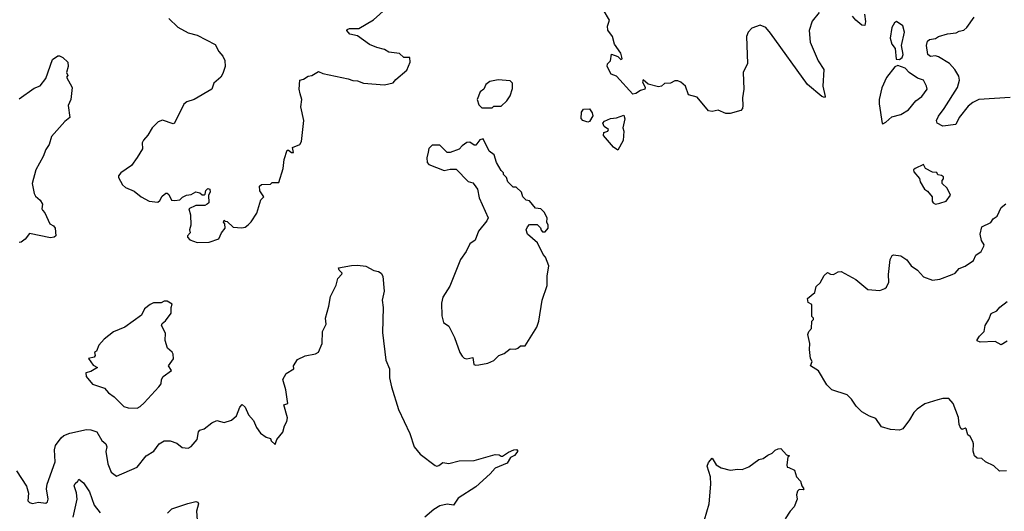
# Model space of a CAD drawing. Extents: x 1493970 to 1595317, y 729910 to 844791.
# Tile 238 of 256: x 1531589 to 1538165, y 830154 to 833438. Entities that reach past the tile are written whole.
import ezdxf

# ---------------------------------------------------------------- set-up
doc = ezdxf.new("R2010")
doc.units = 0

msp = doc.modelspace()

# ---------------------------------------------------------------- linework, layer by layer
at = {"layer": '0CON10XD'}
for points in [[(1532586.2, 833445), (1532645, 833388.8), (1532715, 833350), (1532773.9, 833333.9), (1532895, 833273.3), (1532918.8, 833225), (1532945, 833193.3), (1532958.8, 833165), (1532962.5, 833125), (1532945, 833077.5), (1532933.3, 833055), (1532886.7, 833015), (1532872.5, 832975), (1532754.5, 832905.5), (1532705, 832888.6), (1532685, 832874), (1532623.6, 832746.4), (1532615, 832742.5), (1532543.6, 832766.4), (1532515, 832756.7), (1532473.8, 832715), (1532444.1, 832665.9), (1532415.9, 832634.1), (1532408, 832615), (1532408.8, 832575), (1532375, 832516.7), (1532335, 832463.3), (1532264.2, 832415.8), (1532250, 832395), (1532250, 832385), (1532276.7, 832335), (1532295, 832316.7), (1532353.6, 832293.6), (1532400, 832255), (1532455, 832226.7), (1532511.7, 832218.3), (1532525, 832230), (1532540.7, 832259.3), (1532565, 832280), (1532575, 832280), (1532585, 832270), (1532603.6, 832233.6), (1532625, 832230), (1532660, 832235), (1532677, 832253), (1532703, 832267), (1532735, 832270), (1532765, 832287.5), (1532791.7, 832281.7), (1532808.3, 832268.3), (1532821.7, 832268.3), (1532828.3, 832271.7), (1532833, 832297), (1532845, 832310), (1532860, 832305), (1532862.5, 832285), (1532850, 832265), (1532852.5, 832215), (1532842.5, 832205), (1532825, 832196.2), (1532765, 832197.5), (1532720, 832175), (1532730, 832135), (1532732.5, 832065), (1532723.3, 832035), (1532727.5, 832015), (1532710, 831995), (1532710, 831985), (1532725, 831967.5), (1532775, 831950), (1532855, 831951.2), (1532920, 831975), (1532937.5, 832015), (1532962.5, 832045), (1532960, 832075), (1532950, 832085), (1532955, 832100), (1532961.7, 832091.7), (1532975, 832090), (1533015, 832052.5), (1533073, 832047), (1533095, 832052.5), (1533115, 832067.5), (1533135, 832087.5), (1533172.5, 832145), (1533200, 832235), (1533220, 832255), (1533192.5, 832295), (1533190, 832325), (1533205, 832337.5), (1533265, 832340), (1533275, 832350), (1533319.3, 832350.7), (1533349.2, 832445), (1533356.7, 832505), (1533375, 832566.7), (1533385, 832567.5), (1533405, 832550), (1533418.3, 832551.7), (1533412.5, 832585), (1533460, 832605), (1533472.5, 832625), (1533487.8, 832765), (1533466.7, 832855), (1533473.8, 832905), (1533462.7, 832942.7), (1533456.2, 832975), (1533460, 833035), (1533485, 833040), (1533515, 833060), (1533540, 833065), (1533585, 833092.5), (1533615, 833077.5), (1533783, 833043), (1533815, 833031.2), (1533845, 833030), (1533885, 833013.8), (1534025, 833002.5), (1534083.3, 833016.7), (1534100.5, 833039.5), (1534175, 833100), (1534198, 833155), (1534195, 833186), (1534155, 833186.2), (1534125, 833211.2), (1534055, 833220), (1534025, 833240), (1533975, 833251.2), (1533925, 833273.3), (1533845, 833331.2), (1533795, 833340.8), (1533773.8, 833365), (1533776.7, 833373.3), (1533791.4, 833378.6), (1533855, 833378.8), (1533953.4, 833436.6), (1534037.2, 833512.8)], [(1536930, 833485), (1536882.4, 833427.6), (1536862.6, 833365), (1536867.8, 833287.8), (1536923.2, 833163.2), (1536959.5, 833105), (1536953.3, 832995), (1536970, 832925), (1536965, 832917.5), (1536947.5, 832925), (1536850, 833005), (1536605, 833347.5), (1536573.8, 833385), (1536535, 833402.5), (1536479.7, 833380.3), (1536455.8, 833355), (1536443.4, 833326.6), (1536449.2, 833145), (1536422.2, 833085), (1536425.6, 832975), (1536417.5, 832915), (1536418.8, 832865), (1536416.7, 832845), (1536405, 832832.5), (1536335, 832812), (1536305, 832812.5), (1536255, 832834.2), (1536215, 832823.8), (1536188.8, 832828.8), (1536115, 832920), (1536056.7, 832935), (1536036.7, 832995), (1536005, 833020), (1535985, 833028.8), (1535965, 833028.8), (1535935, 833013.8), (1535895, 833011.2), (1535876.4, 832993.6), (1535855, 832989.5), (1535787.3, 833007.3), (1535754.4, 833035.6), (1535748, 833022), (1535767.5, 832985), (1535765.7, 832975), (1535735, 832964.6), (1535705, 832944.5), (1535685, 832941.2), (1535575, 833060), (1535540, 833075), (1535512, 833125), (1535515, 833142.5), (1535536.4, 833163.6), (1535541.2, 833208.8), (1535585, 833191.9), (1535605, 833172.5), (1535612.5, 833177.5), (1535612, 833188), (1535604.5, 833215), (1535561.4, 833275), (1535549.2, 833325), (1535517.9, 833367.9), (1535515.6, 833395), (1535529.2, 833435), (1535486.2, 833505)], [(1537230.7, 833475), (1537239.2, 833425), (1537235, 833400), (1537215, 833402.2), (1537173.8, 833435), (1537151.7, 833461.7)], [(1537465, 833172.5), (1537483.3, 833185), (1537490, 833205), (1537478, 833265), (1537499.1, 833355), (1537487.2, 833397.2), (1537445, 833426), (1537432.1, 833417.9), (1537415, 833386.7), (1537402.7, 833315), (1537414.5, 833274.5), (1537436.1, 833246.1), (1537442.5, 833175), (1537465, 833172.5)], [(1538205, 832918.6), (1537995, 832905.3), (1537954.6, 832885.4), (1537925, 832859.4), (1537864.7, 832785), (1537842.5, 832737.5), (1537755, 832725.8), (1537717, 832747), (1537712.5, 832765), (1537725, 832793.8), (1537764.5, 832845), (1537853.2, 832985), (1537867.1, 833035), (1537860.9, 833060.9), (1537835, 833105.8), (1537798.9, 833145), (1537725, 833190.9), (1537705, 833195.9), (1537672.2, 833192.2), (1537654.5, 833204.5), (1537645.2, 833265), (1537652.2, 833295), (1537665, 833305.3), (1537705, 833313.1), (1537725.3, 833324.7), (1537785, 833344.6), (1537845, 833350), (1537865, 833361.4), (1537895, 833367.5), (1537915.8, 833385), (1537965, 833454.2)], [(1531585, 832910), (1531685, 832980), (1531725, 832996.7), (1531764.2, 833045.8), (1531807.7, 833172.3), (1531845, 833197.5), (1531855, 833197.5), (1531876.4, 833186.4), (1531910, 833155), (1531912.5, 833125), (1531902.5, 833085), (1531910, 833065), (1531902.5, 833055), (1531940, 832985), (1531930, 832905), (1531913.3, 832865), (1531923.3, 832785), (1531891.7, 832758.3), (1531801.2, 832658.8), (1531786, 832605), (1531765, 832570), (1531746.8, 832523.2), (1531696.7, 832435), (1531672, 832345), (1531685, 832277.5), (1531695, 832260), (1531725, 832233.3), (1531741.2, 832205), (1531736.2, 832175), (1531741.2, 832165), (1531757.8, 832147.8), (1531790.8, 832075), (1531815, 832061.2), (1531826.2, 832045), (1531830, 831995), (1531820, 831985), (1531795, 831981.2), (1531655, 832010), (1531625, 831972.5), (1531598.3, 831951.7), (1531585, 831948.8)], [(1537355, 832743.3), (1537375, 832752.5), (1537415, 832790), (1537475, 832804.4), (1537525, 832835.6), (1537574.7, 832895.3), (1537615, 832925.7), (1537649.2, 832975), (1537645.8, 832995), (1537625, 833033.8), (1537585, 833048), (1537530, 833085), (1537503.6, 833113.6), (1537455, 833132.5), (1537435, 833122.5), (1537377.7, 833052.3), (1537347.3, 832982.7), (1537330.8, 832905), (1537330.8, 832875), (1537350, 832745), (1537355, 832743.3)], [(1534745, 832850), (1534755, 832860), (1534805, 832860), (1534843.3, 832895), (1534865, 832930), (1534881.7, 832978.3), (1534880, 833015), (1534865, 833030), (1534785, 833036.2), (1534730, 833025), (1534702.5, 833005), (1534690, 832975), (1534663.9, 832956.1), (1534644, 832905), (1534655, 832870), (1534675, 832850), (1534745, 832850)], [(1535385, 832753.3), (1535350, 832765), (1535338.3, 832778.3), (1535340.7, 832819.3), (1535355, 832840), (1535395, 832842.5), (1535413.3, 832815), (1535416.7, 832795), (1535395, 832757.5), (1535385, 832753.3)], [(1535585, 832567.5), (1535556.1, 832586.1), (1535487.5, 832665), (1535490, 832685), (1535517, 832693), (1535522.5, 832705), (1535493.6, 832723.6), (1535483.3, 832746.7), (1535495, 832760), (1535535, 832777.5), (1535575, 832783.3), (1535625, 832800), (1535630, 832775), (1535618, 832715), (1535623.9, 832693.9), (1535619.3, 832630.7), (1535585, 832567.5)], [(1534635, 831130), (1534655, 831133.8), (1534715, 831143.3), (1534755, 831162.5), (1534790, 831195), (1534825, 831207.5), (1534865, 831240), (1534901.7, 831238.3), (1534917, 831243), (1534935, 831260), (1534965, 831260), (1535042.5, 831385), (1535056.4, 831423.6), (1535080, 831565), (1535113, 831663), (1535113.3, 831725), (1535122.5, 831795), (1535101.7, 831851.7), (1535085, 831870), (1535047, 831947), (1534980, 832005), (1534972.5, 832035), (1534980, 832055), (1534995, 832070), (1535045, 832070), (1535068.3, 832048.3), (1535071.7, 832031.7), (1535081.7, 832021.7), (1535098.3, 832021.7), (1535120, 832045), (1535120, 832065), (1535110, 832085), (1535111.7, 832111.7), (1535095, 832150), (1535070, 832175), (1535035, 832180), (1534995, 832227.5), (1534971.7, 832231.7), (1534950, 832255), (1534940, 832285), (1534905, 832320), (1534885, 832320), (1534850, 832355), (1534840, 832385), (1534820, 832405), (1534820, 832415), (1534805, 832430), (1534773.9, 832483.9), (1534757.5, 832535), (1534725, 832560), (1534685, 832642.5), (1534663.6, 832636.4), (1534635, 832600), (1534625, 832600), (1534595, 832620), (1534575, 832617.5), (1534543.6, 832596.4), (1534525, 832572.5), (1534465, 832550), (1534445, 832550), (1534395, 832600), (1534345, 832600), (1534323, 832577), (1534317, 832553), (1534307.5, 832515), (1534310, 832485), (1534321.7, 832471.7), (1534425, 832430), (1534465, 832440), (1534505, 832440), (1534585, 832357.5), (1534615, 832347.5), (1534625, 832337.5), (1534646.2, 832305), (1534658.3, 832248.3), (1534717.5, 832115), (1534710, 832095), (1534654.1, 832025.9), (1534632.5, 831965), (1534595, 831940), (1534570.7, 831889.3), (1534534.1, 831835.9), (1534462.7, 831657.3), (1534416.2, 831585), (1534406.2, 831545), (1534409.3, 831459.3), (1534420, 831415), (1534455, 831390), (1534493.8, 831315), (1534530, 831215), (1534545, 831190), (1534557.5, 831177.5), (1534575, 831173.3), (1534615, 831182.5), (1534622.5, 831135), (1534635, 831130)], [(1537705, 832206.7), (1537735, 832212.5), (1537777.5, 832225), (1537806.7, 832265), (1537783.6, 832313.6), (1537750, 832345), (1537750, 832365), (1537760, 832375), (1537758.3, 832388.3), (1537745, 832397.5), (1537721.7, 832401.7), (1537715, 832417.5), (1537685, 832420), (1537640, 832445), (1537625, 832470), (1537570, 832445), (1537560, 832435), (1537561.7, 832421.7), (1537598.3, 832378.3), (1537602.5, 832355), (1537632.5, 832305), (1537653, 832293), (1537683.3, 832255), (1537683.3, 832225), (1537690, 832215), (1537705, 832206.7)], [(1538180, 830425), (1538132.3, 830422.3), (1538095, 830458.8), (1538040, 830485), (1538016.1, 830506.1), (1537985, 830510), (1537967.5, 830525), (1537957, 830557), (1537960, 830605), (1537955, 830620), (1537936.7, 830655), (1537922.5, 830665), (1537910, 830705), (1537905, 830710), (1537885, 830700), (1537875, 830707.5), (1537863.6, 830733.6), (1537860, 830780), (1537823.3, 830875), (1537795, 830908.8), (1537755, 830908), (1537721.7, 830898.3), (1537635, 830872), (1537582.7, 830837.3), (1537561.2, 830815), (1537533.3, 830765), (1537487.5, 830705), (1537465, 830696.2), (1537405, 830700), (1537345, 830717.5), (1537306.7, 830775), (1537265, 830788.8), (1537215, 830818.8), (1537175, 830856.7), (1537145, 830902.5), (1537115, 830932.5), (1537012.5, 830965), (1536979.3, 830999.3), (1536925, 831092.5), (1536870, 831125), (1536882.5, 831155), (1536870, 831175), (1536863.3, 831235), (1536866.7, 831275), (1536852.5, 831335), (1536860, 831355), (1536877.5, 831375), (1536880, 831425), (1536890, 831435), (1536890, 831445), (1536880, 831455), (1536880, 831535), (1536855, 831550), (1536850, 831575), (1536900, 831615), (1536910, 831655), (1536935, 831680), (1536961.7, 831728.3), (1536985, 831750), (1537005, 831737.5), (1537025, 831736.7), (1537055, 831753.3), (1537075, 831756.7), (1537173.6, 831703.6), (1537255, 831636.7), (1537335, 831630), (1537367.7, 831642.3), (1537379.2, 831650.8), (1537393.8, 831685), (1537392.5, 831735), (1537403.9, 831836.1), (1537417, 831863), (1537425, 831867.5), (1537475, 831860), (1537515, 831833.3), (1537544.5, 831794.5), (1537585, 831764.2), (1537625, 831720), (1537685, 831698.6), (1537735, 831704.3), (1537817.5, 831735), (1537836.7, 831745), (1537865, 831776.2), (1537905, 831791.2), (1537959.7, 831830.3), (1537975.7, 831864.3), (1538010.3, 831889.7), (1538028, 831925), (1538030, 831935), (1538013.4, 831963.4), (1538004.4, 832004.4), (1538016.4, 832053.6), (1538075.5, 832084.5), (1538091.3, 832108.7), (1538116.7, 832125), (1538145, 832184.2), (1538175, 832207.5)], [(1533375, 830902.5), (1533366.7, 830965), (1533347.5, 831035), (1533370, 831075), (1533420, 831105), (1533417.5, 831125), (1533445, 831167.5), (1533495, 831193.3), (1533565, 831206.7), (1533585, 831217.5), (1533608.8, 831275), (1533612, 831355), (1533636.2, 831405), (1533631.2, 831445), (1533654, 831525), (1533665, 831590), (1533702.5, 831665), (1533715, 831710), (1533741.7, 831738.3), (1533742.5, 831745), (1533722.5, 831765), (1533718.3, 831781.7), (1533806.4, 831796.4), (1533845, 831798.8), (1533901.7, 831791.7), (1533955, 831762.5), (1533985, 831756.7), (1534003.9, 831743.9), (1534014, 831725), (1534023.3, 831625), (1534011.2, 831565), (1534016.7, 831515), (1534011.7, 831348.3), (1534035.8, 831165), (1534060, 831105), (1534060, 831045), (1534072.9, 830985), (1534120, 830835), (1534195.7, 830675), (1534224, 830585), (1534265, 830536.2), (1534365, 830461.2), (1534375, 830456.2), (1534389.5, 830460.5), (1534415, 830480), (1534455, 830473.8), (1534525, 830491.2), (1534625, 830493.3), (1534765, 830533.3), (1534792.5, 830532.5), (1534805, 830522.5), (1534815, 830522.5), (1534855, 830550), (1534890, 830565), (1534907, 830567), (1534916.7, 830556.7), (1534895, 830527.5), (1534866.7, 830513.3), (1534845, 830476.7), (1534765, 830442.5), (1534732.5, 830405), (1534635, 830317.5), (1534518.3, 830241.7), (1534486.7, 830195), (1534445, 830202), (1534395, 830190), (1534355, 830166), (1534294.3, 830115)], [(1532375, 830844.3), (1532395, 830854), (1532421.2, 830878.8), (1532518.8, 830985), (1532533.8, 831005), (1532536.2, 831035), (1532546.7, 831055), (1532602.5, 831095), (1532582.5, 831125), (1532616.4, 831173.6), (1532613.3, 831205), (1532607.7, 831217.7), (1532576.7, 831245), (1532562, 831295), (1532562.5, 831345), (1532536.7, 831395), (1532540.7, 831409.3), (1532563, 831427), (1532601.7, 831478.3), (1532600, 831515), (1532607, 831537), (1532575, 831557.5), (1532555, 831557.5), (1532535, 831547.5), (1532483.6, 831546.4), (1532460, 831535), (1532423.6, 831506.4), (1532402.5, 831465), (1532292.5, 831385), (1532215, 831353.3), (1532152.5, 831305), (1532117.5, 831265), (1532102.5, 831225), (1532090, 831215), (1532092.5, 831195), (1532087.5, 831185), (1532050, 831175), (1532080.7, 831130.7), (1532110, 831115), (1532065, 831087.5), (1532031.7, 831078.3), (1532034, 831055), (1532075, 831003.3), (1532155, 830976.7), (1532182.5, 830945), (1532219.7, 830919.7), (1532284.3, 830854.3), (1532313.9, 830846.1), (1532375, 830844.3)], [(1538185, 831291.2), (1538145, 831266.7), (1538105, 831287.5), (1538005, 831283.8), (1537985, 831292.5), (1537985, 831300), (1538000, 831325), (1538032, 831355), (1538036.7, 831395), (1538062.5, 831435), (1538077.5, 831475), (1538115, 831493.3), (1538135, 831518.8), (1538184.3, 831555.7)], [(1531568.2, 830425), (1531635, 830322.5), (1531648, 830275), (1531643.3, 830225), (1531654.2, 830214.2), (1531675, 830206.2), (1531715, 830216.2), (1531765, 830208.8), (1531775, 830217.5), (1531779.2, 830235), (1531768, 830305), (1531772.5, 830335), (1531826.2, 830483.8), (1531822.5, 830565), (1531827.8, 830595), (1531865.4, 830644.6), (1531885, 830660.6), (1531925, 830676.9), (1532035, 830700.6), (1532065, 830699.5), (1532105, 830685.5), (1532137.1, 830627.1), (1532165, 830604.4), (1532170.8, 830585), (1532164.5, 830554.5), (1532177.7, 830472.3), (1532200, 830415), (1532235, 830388), (1532375, 830448.8), (1532435, 830524), (1532484.5, 830555.5), (1532521.4, 830605), (1532555, 830624.3), (1532595, 830625.6), (1532638.5, 830608.5), (1532675, 830580), (1532715, 830576.2), (1532735, 830586.7), (1532775.7, 830634.3), (1532784.3, 830685.7), (1532792.7, 830697.3), (1532822.5, 830705), (1532872, 830745), (1532905, 830761.1), (1532955, 830748), (1533005, 830764.2), (1533038.2, 830791.8), (1533060, 830850), (1533075, 830867.5), (1533095, 830850), (1533117.7, 830797.7), (1533150.7, 830760.7), (1533170, 830715), (1533197, 830677), (1533235, 830650), (1533265, 830640), (1533270, 830625), (1533295, 830600), (1533307.5, 830635), (1533346.1, 830683.9), (1533357.5, 830725), (1533373.8, 830755), (1533377.7, 830777.7), (1533353.8, 830865), (1533380, 830875), (1533375, 830902.5)], [(1536146.7, 830045), (1536194, 830205), (1536205.8, 830335), (1536202.5, 830385), (1536182, 830455), (1536189.3, 830480.7), (1536215, 830510), (1536240, 830465), (1536275, 830443.8), (1536335, 830430), (1536385, 830436.7), (1536415, 830433.3), (1536458.8, 830451.2), (1536525, 830500), (1536555, 830507.5), (1536585, 830530), (1536615, 830542.5), (1536635, 830562.5), (1536655, 830572.5), (1536673, 830573), (1536711.7, 830531.7), (1536730, 830525), (1536720, 830515), (1536712.5, 830465), (1536715, 830450), (1536727, 830447), (1536765, 830430), (1536776.7, 830385), (1536803.3, 830355), (1536812.5, 830325), (1536826.7, 830305), (1536821.7, 830298.3), (1536795, 830300), (1536785, 830290), (1536776.7, 830265), (1536781.2, 830235), (1536762, 830185), (1536734.2, 830155.8), (1536702, 830105)], [(1531945.5, 830115), (1531972.9, 830235), (1531968.8, 830278.8), (1531952.5, 830325), (1531959.3, 830340.7), (1531977.5, 830355), (1531985, 830370), (1532015, 830343.8), (1532055.5, 830285), (1532087.8, 830195), (1532126.2, 830145)], [(1532577.1, 830142.9), (1532605, 830170.8), (1532713.2, 830206.8), (1532765, 830219.2), (1532780, 830215), (1532784, 830205), (1532770.5, 830155), (1532773.8, 830095)]]:
    msp.add_lwpolyline(points, dxfattribs=at)

doc.saveas('drawing.dxf')
